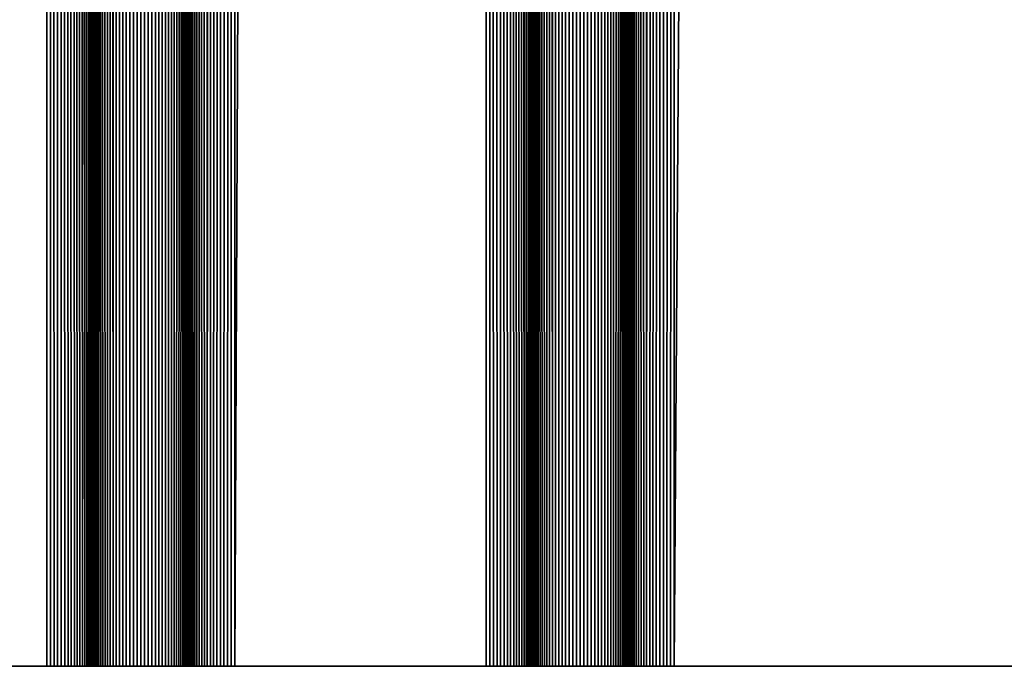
# Model space of a CAD drawing. Extents: x -302 to 302, y -900 to 900.
# Tile 7 of 256: x -260 to -244, y -900 to -890. Entities that reach past the tile are written whole.
import ezdxf

# ---------------------------------------------------------------- set-up
doc = ezdxf.new("R2010")
doc.units = 0
doc.header["$LTSCALE"] = 81.481481
for name, color, linetype in [('363', 7, 'CONTINUOUS'), ('429', 7, 'CONTINUOUS'), ('430', 7, 'CONTINUOUS'), ('431', 7, 'CONTINUOUS'), ('432', 7, 'CONTINUOUS'), ('433', 7, 'CONTINUOUS'), ('434', 7, 'CONTINUOUS'), ('435', 7, 'CONTINUOUS'), ('436', 7, 'CONTINUOUS'), ('437', 7, 'CONTINUOUS'), ('438', 7, 'CONTINUOUS'), ('439', 7, 'CONTINUOUS'), ('440', 7, 'CONTINUOUS'), ('441', 7, 'CONTINUOUS'), ('475', 7, 'CONTINUOUS')]:
    doc.layers.add(name, color=color, linetype=linetype)

msp = doc.modelspace()

# ---------------------------------------------------------------- linework, layer by layer
at = {"layer": '363', "color": 7, "linetype": 'CONTINUOUS'}
for points in [[(-151.5, -900), (-301.5, -900), (-283.085, -880), (-151.5, -900)], [(-257, -883), (-151.5, -900), (-283.085, -880), (-257, -883)], [(-151.5, -883), (-151.5, -900), (-257, -883), (-151.5, -883)]]:
    msp.add_3dface(points, dxfattribs=at)
at = {"layer": '429', "color": 7, "linetype": 'CONTINUOUS'}
for points in [[(-249.75, -900, 1.9), (-243.75, -900, 1.9), (-243.75, 0, 1.9), (-249.75, -900, 1.9)], [(-249.75, -900, 1.9), (-243.75, 0, 1.9), (-249.75, 0, 1.9), (-249.75, -900, 1.9)]]:
    msp.add_3dface(points, dxfattribs=at)
at = {"layer": '430', "color": 7, "linetype": 'CONTINUOUS'}
for points in [[(-250.5, -900, 2.65), (-250.498, -900, 2.591), (-250.5, 0, 2.65), (-250.5, -900, 2.65)], [(-250.491, -900, 2.533), (-250.479, -900, 2.475), (-250.5, 0, 2.65), (-250.491, -900, 2.533)], [(-250.498, -900, 2.591), (-250.491, -900, 2.533), (-250.5, 0, 2.65), (-250.498, -900, 2.591)], [(-250.479, -900, 2.475), (-250.463, -900, 2.418), (-250.5, 0, 2.65), (-250.479, -900, 2.475)], [(-250.463, -900, 2.418), (-250.443, -900, 2.363), (-250.5, 0, 2.65), (-250.463, -900, 2.418)], [(-250.443, -900, 2.363), (-250.418, -900, 2.31), (-250.5, 0, 2.65), (-250.443, -900, 2.363)], [(-250.418, -900, 2.31), (-250.389, -900, 2.258), (-250.5, 0, 2.65), (-250.418, -900, 2.31)], [(-250.389, -900, 2.258), (-250.357, -900, 2.209), (-250.5, 0, 2.65), (-250.389, -900, 2.258)], [(-250.357, -900, 2.209), (-250.32, -900, 2.163), (-250.5, 0, 2.65), (-250.357, -900, 2.209)], [(-250.32, -900, 2.163), (-250.28, -900, 2.12), (-250.5, 0, 2.65), (-250.32, -900, 2.163)], [(-250.28, -900, 2.12), (-250.237, -900, 2.08), (-250.5, 0, 2.65), (-250.28, -900, 2.12)], [(-250.237, -900, 2.08), (-250.191, -900, 2.043), (-250.5, 0, 2.65), (-250.237, -900, 2.08)], [(-250.191, -900, 2.043), (-249.75, 0, 1.9), (-250.5, 0, 2.65), (-250.191, -900, 2.043)], [(-250.142, -900, 2.011), (-249.75, 0, 1.9), (-250.191, -900, 2.043), (-250.142, -900, 2.011)], [(-250.09, -900, 1.982), (-249.75, 0, 1.9), (-250.142, -900, 2.011), (-250.09, -900, 1.982)], [(-250.037, -900, 1.957), (-249.75, 0, 1.9), (-250.09, -900, 1.982), (-250.037, -900, 1.957)], [(-249.982, -900, 1.937), (-249.75, 0, 1.9), (-250.037, -900, 1.957), (-249.982, -900, 1.937)], [(-249.925, -900, 1.921), (-249.75, 0, 1.9), (-249.982, -900, 1.937), (-249.925, -900, 1.921)], [(-249.867, -900, 1.909), (-249.75, 0, 1.9), (-249.925, -900, 1.921), (-249.867, -900, 1.909)], [(-249.809, -900, 1.902), (-249.75, 0, 1.9), (-249.867, -900, 1.909), (-249.809, -900, 1.902)], [(-249.75, -900, 1.9), (-249.75, 0, 1.9), (-249.809, -900, 1.902), (-249.75, -900, 1.9)]]:
    msp.add_3dface(points, dxfattribs=at)
at = {"layer": '431', "color": 7, "linetype": 'CONTINUOUS'}
for points in [[(-250.5, -900, 6.15), (-250.5, -900, 2.65), (-250.5, 0, 2.65), (-250.5, -900, 6.15)], [(-250.5, -900, 6.15), (-250.5, 0, 2.65), (-250.5, 0, 6.15), (-250.5, -900, 6.15)]]:
    msp.add_3dface(points, dxfattribs=at)
at = {"layer": '432', "color": 7, "linetype": 'CONTINUOUS'}
for points in [[(-251.737, 900, 6.72), (-252, 0, 6.15), (-251.691, -900, 6.757), (-251.737, 900, 6.72)], [(-251.691, -900, 6.757), (-251.691, 900, 6.757), (-251.737, 900, 6.72), (-251.691, -900, 6.757)], [(-251.691, -900, 6.757), (-251.642, -900, 6.789), (-251.691, 900, 6.757), (-251.691, -900, 6.757)], [(-251.642, -900, 6.789), (-251.642, 900, 6.789), (-251.691, 900, 6.757), (-251.642, -900, 6.789)], [(-251.642, -900, 6.789), (-251.59, -900, 6.818), (-251.642, 900, 6.789), (-251.642, -900, 6.789)], [(-251.59, -900, 6.818), (-251.59, 900, 6.818), (-251.642, 900, 6.789), (-251.59, -900, 6.818)], [(-251.59, -900, 6.818), (-251.537, -900, 6.843), (-251.59, 900, 6.818), (-251.59, -900, 6.818)], [(-251.537, -900, 6.843), (-251.537, 900, 6.843), (-251.59, 900, 6.818), (-251.537, -900, 6.843)], [(-251.537, -900, 6.843), (-251.482, -900, 6.863), (-251.537, 900, 6.843), (-251.537, -900, 6.843)], [(-251.482, -900, 6.863), (-251.482, 900, 6.863), (-251.537, 900, 6.843), (-251.482, -900, 6.863)], [(-251.482, -900, 6.863), (-251.425, -900, 6.879), (-251.482, 900, 6.863), (-251.482, -900, 6.863)], [(-251.425, -900, 6.879), (-251.425, 900, 6.879), (-251.482, 900, 6.863), (-251.425, -900, 6.879)], [(-251.425, -900, 6.879), (-251.367, -900, 6.891), (-251.425, 900, 6.879), (-251.425, -900, 6.879)], [(-251.367, -900, 6.891), (-251.367, 900, 6.891), (-251.425, 900, 6.879), (-251.367, -900, 6.891)], [(-251.367, -900, 6.891), (-251.309, -900, 6.898), (-251.367, 900, 6.891), (-251.367, -900, 6.891)], [(-251.309, -900, 6.898), (-251.309, 900, 6.898), (-251.367, 900, 6.891), (-251.309, -900, 6.898)], [(-251.309, -900, 6.898), (-251.25, -900, 6.9), (-251.309, 900, 6.898), (-251.309, -900, 6.898)], [(-251.25, -900, 6.9), (-251.25, 900, 6.9), (-251.309, 900, 6.898), (-251.25, -900, 6.9)], [(-251.25, -900, 6.9), (-251.191, -900, 6.898), (-251.25, 900, 6.9), (-251.25, -900, 6.9)], [(-251.191, -900, 6.898), (-251.191, 900, 6.898), (-251.25, 900, 6.9), (-251.191, -900, 6.898)], [(-251.191, -900, 6.898), (-251.133, -900, 6.891), (-251.191, 900, 6.898), (-251.191, -900, 6.898)], [(-251.133, -900, 6.891), (-251.133, 900, 6.891), (-251.191, 900, 6.898), (-251.133, -900, 6.891)], [(-251.133, -900, 6.891), (-251.075, -900, 6.879), (-251.133, 900, 6.891), (-251.133, -900, 6.891)], [(-251.075, -900, 6.879), (-251.075, 900, 6.879), (-251.133, 900, 6.891), (-251.075, -900, 6.879)], [(-251.075, -900, 6.879), (-251.018, -900, 6.863), (-251.075, 900, 6.879), (-251.075, -900, 6.879)], [(-251.018, -900, 6.863), (-251.018, 900, 6.863), (-251.075, 900, 6.879), (-251.018, -900, 6.863)], [(-251.018, -900, 6.863), (-250.963, -900, 6.843), (-251.018, 900, 6.863), (-251.018, -900, 6.863)], [(-250.963, -900, 6.843), (-250.963, 900, 6.843), (-251.018, 900, 6.863), (-250.963, -900, 6.843)], [(-250.963, -900, 6.843), (-250.91, -900, 6.818), (-250.963, 900, 6.843), (-250.963, -900, 6.843)], [(-250.91, -900, 6.818), (-250.91, 900, 6.818), (-250.963, 900, 6.843), (-250.91, -900, 6.818)], [(-250.91, -900, 6.818), (-250.858, -900, 6.789), (-250.91, 900, 6.818), (-250.91, -900, 6.818)], [(-250.858, -900, 6.789), (-250.858, 900, 6.789), (-250.91, 900, 6.818), (-250.858, -900, 6.789)], [(-250.858, -900, 6.789), (-250.809, -900, 6.757), (-250.858, 900, 6.789), (-250.858, -900, 6.789)], [(-250.809, -900, 6.757), (-250.809, 900, 6.757), (-250.858, 900, 6.789), (-250.809, -900, 6.757)], [(-250.809, -900, 6.757), (-250.763, -900, 6.72), (-250.809, 900, 6.757), (-250.809, -900, 6.757)], [(-250.763, -900, 6.72), (-250.5, 0, 6.15), (-250.809, 900, 6.757), (-250.763, -900, 6.72)], [(-252, -900, 6.15), (-251.998, -900, 6.209), (-252, 0, 6.15), (-252, -900, 6.15)], [(-251.991, -900, 6.267), (-251.979, -900, 6.325), (-252, 0, 6.15), (-251.991, -900, 6.267)], [(-251.998, -900, 6.209), (-251.991, -900, 6.267), (-252, 0, 6.15), (-251.998, -900, 6.209)], [(-251.979, -900, 6.325), (-251.963, -900, 6.382), (-252, 0, 6.15), (-251.979, -900, 6.325)], [(-251.963, -900, 6.382), (-251.943, -900, 6.437), (-252, 0, 6.15), (-251.963, -900, 6.382)], [(-251.943, -900, 6.437), (-251.918, -900, 6.49), (-252, 0, 6.15), (-251.943, -900, 6.437)], [(-251.918, -900, 6.49), (-251.889, -900, 6.542), (-252, 0, 6.15), (-251.918, -900, 6.49)], [(-251.889, -900, 6.542), (-251.857, -900, 6.591), (-252, 0, 6.15), (-251.889, -900, 6.542)], [(-251.857, -900, 6.591), (-251.82, -900, 6.637), (-252, 0, 6.15), (-251.857, -900, 6.591)], [(-251.82, -900, 6.637), (-251.78, -900, 6.68), (-252, 0, 6.15), (-251.82, -900, 6.637)], [(-251.78, -900, 6.68), (-251.737, -900, 6.72), (-252, 0, 6.15), (-251.78, -900, 6.68)], [(-251.737, -900, 6.72), (-251.691, -900, 6.757), (-252, 0, 6.15), (-251.737, -900, 6.72)], [(-250.72, -900, 6.68), (-250.5, 0, 6.15), (-250.763, -900, 6.72), (-250.72, -900, 6.68)], [(-250.68, -900, 6.637), (-250.5, 0, 6.15), (-250.72, -900, 6.68), (-250.68, -900, 6.637)], [(-250.643, -900, 6.591), (-250.5, 0, 6.15), (-250.68, -900, 6.637), (-250.643, -900, 6.591)], [(-250.611, -900, 6.542), (-250.5, 0, 6.15), (-250.643, -900, 6.591), (-250.611, -900, 6.542)], [(-250.582, -900, 6.49), (-250.5, 0, 6.15), (-250.611, -900, 6.542), (-250.582, -900, 6.49)], [(-250.557, -900, 6.437), (-250.5, 0, 6.15), (-250.582, -900, 6.49), (-250.557, -900, 6.437)], [(-250.537, -900, 6.382), (-250.5, 0, 6.15), (-250.557, -900, 6.437), (-250.537, -900, 6.382)], [(-250.521, -900, 6.325), (-250.5, 0, 6.15), (-250.537, -900, 6.382), (-250.521, -900, 6.325)], [(-250.509, -900, 6.267), (-250.5, 0, 6.15), (-250.521, -900, 6.325), (-250.509, -900, 6.267)], [(-250.502, -900, 6.209), (-250.5, 0, 6.15), (-250.509, -900, 6.267), (-250.502, -900, 6.209)], [(-250.5, -900, 6.15), (-250.5, 0, 6.15), (-250.502, -900, 6.209), (-250.5, -900, 6.15)]]:
    msp.add_3dface(points, dxfattribs=at)
at = {"layer": '433', "color": 7, "linetype": 'CONTINUOUS'}
for points in [[(-252, -900, 2.65), (-252, -900, 6.15), (-252, 0, 6.15), (-252, -900, 2.65)], [(-252, -900, 2.65), (-252, 0, 6.15), (-252, 0, 2.65), (-252, -900, 2.65)]]:
    msp.add_3dface(points, dxfattribs=at)
at = {"layer": '434', "color": 7, "linetype": 'CONTINUOUS'}
for points in [[(-252.75, -900, 1.9), (-252.691, -900, 1.902), (-252.75, 0, 1.9), (-252.75, -900, 1.9)], [(-252.633, -900, 1.909), (-252.575, -900, 1.921), (-252.75, 0, 1.9), (-252.633, -900, 1.909)], [(-252.691, -900, 1.902), (-252.633, -900, 1.909), (-252.75, 0, 1.9), (-252.691, -900, 1.902)], [(-252.575, -900, 1.921), (-252.518, -900, 1.937), (-252.75, 0, 1.9), (-252.575, -900, 1.921)], [(-252.518, -900, 1.937), (-252.463, -900, 1.957), (-252.75, 0, 1.9), (-252.518, -900, 1.937)], [(-252.463, -900, 1.957), (-252.41, -900, 1.982), (-252.75, 0, 1.9), (-252.463, -900, 1.957)], [(-252.41, -900, 1.982), (-252.358, -900, 2.011), (-252.75, 0, 1.9), (-252.41, -900, 1.982)], [(-252.358, -900, 2.011), (-252.309, -900, 2.043), (-252.75, 0, 1.9), (-252.358, -900, 2.011)], [(-252.309, -900, 2.043), (-252.263, -900, 2.08), (-252.75, 0, 1.9), (-252.309, -900, 2.043)], [(-252.263, -900, 2.08), (-252.22, -900, 2.12), (-252.75, 0, 1.9), (-252.263, -900, 2.08)], [(-252.22, -900, 2.12), (-252.18, -900, 2.163), (-252.75, 0, 1.9), (-252.22, -900, 2.12)], [(-252.18, -900, 2.163), (-252.143, -900, 2.209), (-252.75, 0, 1.9), (-252.18, -900, 2.163)], [(-252.143, -900, 2.209), (-252, 0, 2.65), (-252.75, 0, 1.9), (-252.143, -900, 2.209)], [(-252.111, -900, 2.258), (-252, 0, 2.65), (-252.143, -900, 2.209), (-252.111, -900, 2.258)], [(-252.082, -900, 2.31), (-252, 0, 2.65), (-252.111, -900, 2.258), (-252.082, -900, 2.31)], [(-252.057, -900, 2.363), (-252, 0, 2.65), (-252.082, -900, 2.31), (-252.057, -900, 2.363)], [(-252.037, -900, 2.418), (-252, 0, 2.65), (-252.057, -900, 2.363), (-252.037, -900, 2.418)], [(-252.021, -900, 2.475), (-252, 0, 2.65), (-252.037, -900, 2.418), (-252.021, -900, 2.475)], [(-252.009, -900, 2.533), (-252, 0, 2.65), (-252.021, -900, 2.475), (-252.009, -900, 2.533)], [(-252.002, -900, 2.591), (-252, 0, 2.65), (-252.009, -900, 2.533), (-252.002, -900, 2.591)], [(-252, -900, 2.65), (-252, 0, 2.65), (-252.002, -900, 2.591), (-252, -900, 2.65)]]:
    msp.add_3dface(points, dxfattribs=at)
at = {"layer": '435', "color": 7, "linetype": 'CONTINUOUS'}
for points in [[(-256.75, -900, 1.9), (-252.75, -900, 1.9), (-252.75, 0, 1.9), (-256.75, -900, 1.9)], [(-256.75, -900, 1.9), (-252.75, 0, 1.9), (-256.75, 0, 1.9), (-256.75, -900, 1.9)]]:
    msp.add_3dface(points, dxfattribs=at)
at = {"layer": '436', "color": 7, "linetype": 'CONTINUOUS'}
for points in [[(-257.5, -900, 2.65), (-257.498, -900, 2.591), (-257.5, 0, 2.65), (-257.5, -900, 2.65)], [(-257.491, -900, 2.533), (-257.479, -900, 2.475), (-257.5, 0, 2.65), (-257.491, -900, 2.533)], [(-257.498, -900, 2.591), (-257.491, -900, 2.533), (-257.5, 0, 2.65), (-257.498, -900, 2.591)], [(-257.479, -900, 2.475), (-257.463, -900, 2.418), (-257.5, 0, 2.65), (-257.479, -900, 2.475)], [(-257.463, -900, 2.418), (-257.443, -900, 2.363), (-257.5, 0, 2.65), (-257.463, -900, 2.418)], [(-257.443, -900, 2.363), (-257.418, -900, 2.31), (-257.5, 0, 2.65), (-257.443, -900, 2.363)], [(-257.418, -900, 2.31), (-257.389, -900, 2.258), (-257.5, 0, 2.65), (-257.418, -900, 2.31)], [(-257.389, -900, 2.258), (-257.357, -900, 2.209), (-257.5, 0, 2.65), (-257.389, -900, 2.258)], [(-257.357, -900, 2.209), (-257.32, -900, 2.163), (-257.5, 0, 2.65), (-257.357, -900, 2.209)], [(-257.32, -900, 2.163), (-257.28, -900, 2.12), (-257.5, 0, 2.65), (-257.32, -900, 2.163)], [(-257.28, -900, 2.12), (-257.237, -900, 2.08), (-257.5, 0, 2.65), (-257.28, -900, 2.12)], [(-257.237, -900, 2.08), (-257.191, -900, 2.043), (-257.5, 0, 2.65), (-257.237, -900, 2.08)], [(-257.191, -900, 2.043), (-256.75, 0, 1.9), (-257.5, 0, 2.65), (-257.191, -900, 2.043)], [(-257.142, -900, 2.011), (-256.75, 0, 1.9), (-257.191, -900, 2.043), (-257.142, -900, 2.011)], [(-257.09, -900, 1.982), (-256.75, 0, 1.9), (-257.142, -900, 2.011), (-257.09, -900, 1.982)], [(-257.037, -900, 1.957), (-256.75, 0, 1.9), (-257.09, -900, 1.982), (-257.037, -900, 1.957)], [(-256.982, -900, 1.937), (-256.75, 0, 1.9), (-257.037, -900, 1.957), (-256.982, -900, 1.937)], [(-256.925, -900, 1.921), (-256.75, 0, 1.9), (-256.982, -900, 1.937), (-256.925, -900, 1.921)], [(-256.867, -900, 1.909), (-256.75, 0, 1.9), (-256.925, -900, 1.921), (-256.867, -900, 1.909)], [(-256.809, -900, 1.902), (-256.75, 0, 1.9), (-256.867, -900, 1.909), (-256.809, -900, 1.902)], [(-256.75, -900, 1.9), (-256.75, 0, 1.9), (-256.809, -900, 1.902), (-256.75, -900, 1.9)]]:
    msp.add_3dface(points, dxfattribs=at)
at = {"layer": '437', "color": 7, "linetype": 'CONTINUOUS'}
for points in [[(-257.5, -900, 6.15), (-257.5, -900, 2.65), (-257.5, 0, 2.65), (-257.5, -900, 6.15)], [(-257.5, -900, 6.15), (-257.5, 0, 2.65), (-257.5, 0, 6.15), (-257.5, -900, 6.15)]]:
    msp.add_3dface(points, dxfattribs=at)
at = {"layer": '438', "color": 7, "linetype": 'CONTINUOUS'}
for points in [[(-258.737, 900, 6.72), (-259, 0, 6.15), (-258.691, -900, 6.757), (-258.737, 900, 6.72)], [(-258.691, -900, 6.757), (-258.691, 900, 6.757), (-258.737, 900, 6.72), (-258.691, -900, 6.757)], [(-258.691, -900, 6.757), (-258.642, -900, 6.789), (-258.691, 900, 6.757), (-258.691, -900, 6.757)], [(-258.642, -900, 6.789), (-258.642, 900, 6.789), (-258.691, 900, 6.757), (-258.642, -900, 6.789)], [(-258.642, -900, 6.789), (-258.59, -900, 6.818), (-258.642, 900, 6.789), (-258.642, -900, 6.789)], [(-258.59, -900, 6.818), (-258.59, 900, 6.818), (-258.642, 900, 6.789), (-258.59, -900, 6.818)], [(-258.59, -900, 6.818), (-258.537, -900, 6.843), (-258.59, 900, 6.818), (-258.59, -900, 6.818)], [(-258.537, -900, 6.843), (-258.537, 900, 6.843), (-258.59, 900, 6.818), (-258.537, -900, 6.843)], [(-258.537, -900, 6.843), (-258.482, -900, 6.863), (-258.537, 900, 6.843), (-258.537, -900, 6.843)], [(-258.482, -900, 6.863), (-258.482, 900, 6.863), (-258.537, 900, 6.843), (-258.482, -900, 6.863)], [(-258.482, -900, 6.863), (-258.425, -900, 6.879), (-258.482, 900, 6.863), (-258.482, -900, 6.863)], [(-258.425, -900, 6.879), (-258.425, 900, 6.879), (-258.482, 900, 6.863), (-258.425, -900, 6.879)], [(-258.425, -900, 6.879), (-258.367, -900, 6.891), (-258.425, 900, 6.879), (-258.425, -900, 6.879)], [(-258.367, -900, 6.891), (-258.367, 900, 6.891), (-258.425, 900, 6.879), (-258.367, -900, 6.891)], [(-258.367, -900, 6.891), (-258.309, -900, 6.898), (-258.367, 900, 6.891), (-258.367, -900, 6.891)], [(-258.309, -900, 6.898), (-258.309, 900, 6.898), (-258.367, 900, 6.891), (-258.309, -900, 6.898)], [(-258.309, -900, 6.898), (-258.25, -900, 6.9), (-258.309, 900, 6.898), (-258.309, -900, 6.898)], [(-258.25, -900, 6.9), (-258.25, 900, 6.9), (-258.309, 900, 6.898), (-258.25, -900, 6.9)], [(-258.25, -900, 6.9), (-258.191, -900, 6.898), (-258.25, 900, 6.9), (-258.25, -900, 6.9)], [(-258.191, -900, 6.898), (-258.191, 900, 6.898), (-258.25, 900, 6.9), (-258.191, -900, 6.898)], [(-258.191, -900, 6.898), (-258.133, -900, 6.891), (-258.191, 900, 6.898), (-258.191, -900, 6.898)], [(-258.133, -900, 6.891), (-258.133, 900, 6.891), (-258.191, 900, 6.898), (-258.133, -900, 6.891)], [(-258.133, -900, 6.891), (-258.075, -900, 6.879), (-258.133, 900, 6.891), (-258.133, -900, 6.891)], [(-258.075, -900, 6.879), (-258.075, 900, 6.879), (-258.133, 900, 6.891), (-258.075, -900, 6.879)], [(-258.075, -900, 6.879), (-258.018, -900, 6.863), (-258.075, 900, 6.879), (-258.075, -900, 6.879)], [(-258.018, -900, 6.863), (-258.018, 900, 6.863), (-258.075, 900, 6.879), (-258.018, -900, 6.863)], [(-258.018, -900, 6.863), (-257.963, -900, 6.843), (-258.018, 900, 6.863), (-258.018, -900, 6.863)], [(-257.963, -900, 6.843), (-257.963, 900, 6.843), (-258.018, 900, 6.863), (-257.963, -900, 6.843)], [(-257.963, -900, 6.843), (-257.91, -900, 6.818), (-257.963, 900, 6.843), (-257.963, -900, 6.843)], [(-257.91, -900, 6.818), (-257.91, 900, 6.818), (-257.963, 900, 6.843), (-257.91, -900, 6.818)], [(-257.91, -900, 6.818), (-257.858, -900, 6.789), (-257.91, 900, 6.818), (-257.91, -900, 6.818)], [(-257.858, -900, 6.789), (-257.858, 900, 6.789), (-257.91, 900, 6.818), (-257.858, -900, 6.789)], [(-257.858, -900, 6.789), (-257.809, -900, 6.757), (-257.858, 900, 6.789), (-257.858, -900, 6.789)], [(-257.809, -900, 6.757), (-257.809, 900, 6.757), (-257.858, 900, 6.789), (-257.809, -900, 6.757)], [(-257.809, -900, 6.757), (-257.763, -900, 6.72), (-257.809, 900, 6.757), (-257.809, -900, 6.757)], [(-257.763, -900, 6.72), (-257.5, 0, 6.15), (-257.809, 900, 6.757), (-257.763, -900, 6.72)], [(-259, -900, 6.15), (-258.998, -900, 6.209), (-259, 0, 6.15), (-259, -900, 6.15)], [(-258.991, -900, 6.267), (-258.979, -900, 6.325), (-259, 0, 6.15), (-258.991, -900, 6.267)], [(-258.998, -900, 6.209), (-258.991, -900, 6.267), (-259, 0, 6.15), (-258.998, -900, 6.209)], [(-258.979, -900, 6.325), (-258.963, -900, 6.382), (-259, 0, 6.15), (-258.979, -900, 6.325)], [(-258.963, -900, 6.382), (-258.943, -900, 6.437), (-259, 0, 6.15), (-258.963, -900, 6.382)], [(-258.943, -900, 6.437), (-258.918, -900, 6.49), (-259, 0, 6.15), (-258.943, -900, 6.437)], [(-258.918, -900, 6.49), (-258.889, -900, 6.542), (-259, 0, 6.15), (-258.918, -900, 6.49)], [(-258.889, -900, 6.542), (-258.857, -900, 6.591), (-259, 0, 6.15), (-258.889, -900, 6.542)], [(-258.857, -900, 6.591), (-258.82, -900, 6.637), (-259, 0, 6.15), (-258.857, -900, 6.591)], [(-258.82, -900, 6.637), (-258.78, -900, 6.68), (-259, 0, 6.15), (-258.82, -900, 6.637)], [(-258.78, -900, 6.68), (-258.737, -900, 6.72), (-259, 0, 6.15), (-258.78, -900, 6.68)], [(-258.737, -900, 6.72), (-258.691, -900, 6.757), (-259, 0, 6.15), (-258.737, -900, 6.72)], [(-257.72, -900, 6.68), (-257.5, 0, 6.15), (-257.763, -900, 6.72), (-257.72, -900, 6.68)], [(-257.68, -900, 6.637), (-257.5, 0, 6.15), (-257.72, -900, 6.68), (-257.68, -900, 6.637)], [(-257.643, -900, 6.591), (-257.5, 0, 6.15), (-257.68, -900, 6.637), (-257.643, -900, 6.591)], [(-257.611, -900, 6.542), (-257.5, 0, 6.15), (-257.643, -900, 6.591), (-257.611, -900, 6.542)], [(-257.582, -900, 6.49), (-257.5, 0, 6.15), (-257.611, -900, 6.542), (-257.582, -900, 6.49)], [(-257.557, -900, 6.437), (-257.5, 0, 6.15), (-257.582, -900, 6.49), (-257.557, -900, 6.437)], [(-257.537, -900, 6.382), (-257.5, 0, 6.15), (-257.557, -900, 6.437), (-257.537, -900, 6.382)], [(-257.521, -900, 6.325), (-257.5, 0, 6.15), (-257.537, -900, 6.382), (-257.521, -900, 6.325)], [(-257.509, -900, 6.267), (-257.5, 0, 6.15), (-257.521, -900, 6.325), (-257.509, -900, 6.267)], [(-257.502, -900, 6.209), (-257.5, 0, 6.15), (-257.509, -900, 6.267), (-257.502, -900, 6.209)], [(-257.5, -900, 6.15), (-257.5, 0, 6.15), (-257.502, -900, 6.209), (-257.5, -900, 6.15)]]:
    msp.add_3dface(points, dxfattribs=at)
at = {"layer": '439', "color": 7, "linetype": 'CONTINUOUS'}
for points in [[(-259, -900, 2.65), (-259, -900, 6.15), (-259, 0, 6.15), (-259, -900, 2.65)], [(-259, -900, 2.65), (-259, 0, 6.15), (-259, 0, 2.65), (-259, -900, 2.65)]]:
    msp.add_3dface(points, dxfattribs=at)
at = {"layer": '440', "color": 7, "linetype": 'CONTINUOUS'}
for points in [[(-259.75, -900, 1.9), (-259.691, -900, 1.902), (-259.75, 0, 1.9), (-259.75, -900, 1.9)], [(-259.633, -900, 1.909), (-259.575, -900, 1.921), (-259.75, 0, 1.9), (-259.633, -900, 1.909)], [(-259.691, -900, 1.902), (-259.633, -900, 1.909), (-259.75, 0, 1.9), (-259.691, -900, 1.902)], [(-259.575, -900, 1.921), (-259.518, -900, 1.937), (-259.75, 0, 1.9), (-259.575, -900, 1.921)], [(-259.518, -900, 1.937), (-259.463, -900, 1.957), (-259.75, 0, 1.9), (-259.518, -900, 1.937)], [(-259.463, -900, 1.957), (-259.41, -900, 1.982), (-259.75, 0, 1.9), (-259.463, -900, 1.957)], [(-259.41, -900, 1.982), (-259.358, -900, 2.011), (-259.75, 0, 1.9), (-259.41, -900, 1.982)], [(-259.358, -900, 2.011), (-259.309, -900, 2.043), (-259.75, 0, 1.9), (-259.358, -900, 2.011)], [(-259.309, -900, 2.043), (-259.263, -900, 2.08), (-259.75, 0, 1.9), (-259.309, -900, 2.043)], [(-259.263, -900, 2.08), (-259.22, -900, 2.12), (-259.75, 0, 1.9), (-259.263, -900, 2.08)], [(-259.22, -900, 2.12), (-259.18, -900, 2.163), (-259.75, 0, 1.9), (-259.22, -900, 2.12)], [(-259.18, -900, 2.163), (-259.143, -900, 2.209), (-259.75, 0, 1.9), (-259.18, -900, 2.163)], [(-259.143, -900, 2.209), (-259, 0, 2.65), (-259.75, 0, 1.9), (-259.143, -900, 2.209)], [(-259.111, -900, 2.258), (-259, 0, 2.65), (-259.143, -900, 2.209), (-259.111, -900, 2.258)], [(-259.082, -900, 2.31), (-259, 0, 2.65), (-259.111, -900, 2.258), (-259.082, -900, 2.31)], [(-259.057, -900, 2.363), (-259, 0, 2.65), (-259.082, -900, 2.31), (-259.057, -900, 2.363)], [(-259.037, -900, 2.418), (-259, 0, 2.65), (-259.057, -900, 2.363), (-259.037, -900, 2.418)], [(-259.021, -900, 2.475), (-259, 0, 2.65), (-259.037, -900, 2.418), (-259.021, -900, 2.475)], [(-259.009, -900, 2.533), (-259, 0, 2.65), (-259.021, -900, 2.475), (-259.009, -900, 2.533)], [(-259.002, -900, 2.591), (-259, 0, 2.65), (-259.009, -900, 2.533), (-259.002, -900, 2.591)], [(-259, -900, 2.65), (-259, 0, 2.65), (-259.002, -900, 2.591), (-259, -900, 2.65)]]:
    msp.add_3dface(points, dxfattribs=at)
at = {"layer": '441', "color": 7, "linetype": 'CONTINUOUS'}
for points in [[(-262.25, -900, 1.9), (-259.75, -900, 1.9), (-259.75, 0, 1.9), (-262.25, -900, 1.9)], [(-262.25, -900, 1.9), (-259.75, 0, 1.9), (-262.25, 0, 1.9), (-262.25, -900, 1.9)]]:
    msp.add_3dface(points, dxfattribs=at)
at = {"layer": '475', "color": 7, "linetype": 'CONTINUOUS'}
for points in [[(-301.5, -900, 1.9), (-301.5, -900), (-151.5, -900), (-301.5, -900, 1.9)], [(-300.25, -900, 1.9), (-301.5, -900, 1.9), (-151.5, -900), (-300.25, -900, 1.9)], [(-300.191, -900, 1.902), (-300.25, -900, 1.9), (-151.5, -900), (-300.191, -900, 1.902)], [(-300.133, -900, 1.909), (-300.191, -900, 1.902), (-151.5, -900), (-300.133, -900, 1.909)], [(-300.075, -900, 1.921), (-300.133, -900, 1.909), (-151.5, -900), (-300.075, -900, 1.921)], [(-297.25, -900, 1.9), (-300.075, -900, 1.921), (-151.5, -900), (-297.25, -900, 1.9)], [(-293.25, -900, 1.9), (-297.25, -900, 1.9), (-151.5, -900), (-293.25, -900, 1.9)], [(-293.191, -900, 1.902), (-293.25, -900, 1.9), (-151.5, -900), (-293.191, -900, 1.902)], [(-293.133, -900, 1.909), (-293.191, -900, 1.902), (-151.5, -900), (-293.133, -900, 1.909)], [(-293.075, -900, 1.921), (-293.133, -900, 1.909), (-151.5, -900), (-293.075, -900, 1.921)], [(-151.5, -900), (-290.25, -900, 1.9), (-293.075, -900, 1.921), (-151.5, -900)], [(-284.25, -900, 1.9), (-290.25, -900, 1.9), (-151.5, -900), (-284.25, -900, 1.9)], [(-284.191, -900, 1.902), (-284.25, -900, 1.9), (-151.5, -900), (-284.191, -900, 1.902)], [(-284.133, -900, 1.909), (-284.191, -900, 1.902), (-151.5, -900), (-284.133, -900, 1.909)], [(-284.075, -900, 1.921), (-284.133, -900, 1.909), (-151.5, -900), (-284.075, -900, 1.921)], [(-151.5, -900), (-281.25, -900, 1.9), (-284.075, -900, 1.921), (-151.5, -900)], [(-277.25, -900, 1.9), (-281.25, -900, 1.9), (-151.5, -900), (-277.25, -900, 1.9)], [(-277.191, -900, 1.902), (-277.25, -900, 1.9), (-151.5, -900), (-277.191, -900, 1.902)], [(-277.133, -900, 1.909), (-277.191, -900, 1.902), (-151.5, -900), (-277.133, -900, 1.909)], [(-277.075, -900, 1.921), (-277.133, -900, 1.909), (-151.5, -900), (-277.075, -900, 1.921)], [(-277.018, -900, 1.937), (-277.075, -900, 1.921), (-151.5, -900), (-277.018, -900, 1.937)], [(-274.25, -900, 1.9), (-277.018, -900, 1.937), (-151.5, -900), (-274.25, -900, 1.9)], [(-271.75, -900, 1.9), (-274.25, -900, 1.9), (-151.5, -900), (-271.75, -900, 1.9)], [(-271.691, -900, 1.902), (-271.75, -900, 1.9), (-151.5, -900), (-271.691, -900, 1.902)], [(-271.633, -900, 1.909), (-271.691, -900, 1.902), (-151.5, -900), (-271.633, -900, 1.909)], [(-271.575, -900, 1.921), (-271.633, -900, 1.909), (-151.5, -900), (-271.575, -900, 1.921)], [(-271.518, -900, 1.937), (-271.575, -900, 1.921), (-151.5, -900), (-271.518, -900, 1.937)], [(-271.463, -900, 1.957), (-271.518, -900, 1.937), (-151.5, -900), (-271.463, -900, 1.957)], [(-271.41, -900, 1.982), (-271.463, -900, 1.957), (-151.5, -900), (-271.41, -900, 1.982)], [(-271.358, -900, 2.011), (-271.41, -900, 1.982), (-151.5, -900), (-271.358, -900, 2.011)], [(-151.5, -900), (-262.25, -900, 1.9), (-271.358, -900, 2.011), (-151.5, -900)], [(-259.75, -900, 1.9), (-262.25, -900, 1.9), (-151.5, -900), (-259.75, -900, 1.9)], [(-259.691, -900, 1.902), (-259.75, -900, 1.9), (-151.5, -900), (-259.691, -900, 1.902)], [(-259.633, -900, 1.909), (-259.691, -900, 1.902), (-151.5, -900), (-259.633, -900, 1.909)], [(-259.575, -900, 1.921), (-259.633, -900, 1.909), (-151.5, -900), (-259.575, -900, 1.921)], [(-259.518, -900, 1.937), (-259.575, -900, 1.921), (-151.5, -900), (-259.518, -900, 1.937)], [(-259.463, -900, 1.957), (-259.518, -900, 1.937), (-256.75, -900, 1.9), (-259.463, -900, 1.957)], [(-256.75, -900, 1.9), (-259.518, -900, 1.937), (-151.5, -900), (-256.75, -900, 1.9)], [(-259.41, -900, 1.982), (-259.463, -900, 1.957), (-256.75, -900, 1.9), (-259.41, -900, 1.982)], [(-259.358, -900, 2.011), (-259.41, -900, 1.982), (-256.809, -900, 1.902), (-259.358, -900, 2.011)], [(-256.809, -900, 1.902), (-259.41, -900, 1.982), (-256.75, -900, 1.9), (-256.809, -900, 1.902)], [(-259.309, -900, 2.043), (-259.358, -900, 2.011), (-256.809, -900, 1.902), (-259.309, -900, 2.043)], [(-259.263, -900, 2.08), (-259.309, -900, 2.043), (-256.809, -900, 1.902), (-259.263, -900, 2.08)], [(-259.22, -900, 2.12), (-259.263, -900, 2.08), (-256.809, -900, 1.902), (-259.22, -900, 2.12)], [(-259.18, -900, 2.163), (-259.22, -900, 2.12), (-256.809, -900, 1.902), (-259.18, -900, 2.163)], [(-259.143, -900, 2.209), (-259.18, -900, 2.163), (-256.867, -900, 1.909), (-259.143, -900, 2.209)], [(-256.867, -900, 1.909), (-259.18, -900, 2.163), (-256.809, -900, 1.902), (-256.867, -900, 1.909)], [(-259.111, -900, 2.258), (-259.143, -900, 2.209), (-256.867, -900, 1.909), (-259.111, -900, 2.258)], [(-259.082, -900, 2.31), (-259.111, -900, 2.258), (-256.867, -900, 1.909), (-259.082, -900, 2.31)], [(-259.057, -900, 2.363), (-259.082, -900, 2.31), (-256.925, -900, 1.921), (-259.057, -900, 2.363)], [(-256.925, -900, 1.921), (-259.082, -900, 2.31), (-256.867, -900, 1.909), (-256.925, -900, 1.921)], [(-259.037, -900, 2.418), (-259.057, -900, 2.363), (-256.925, -900, 1.921), (-259.037, -900, 2.418)], [(-259.021, -900, 2.475), (-259.037, -900, 2.418), (-256.925, -900, 1.921), (-259.021, -900, 2.475)], [(-259.009, -900, 2.533), (-259.021, -900, 2.475), (-256.982, -900, 1.937), (-259.009, -900, 2.533)], [(-256.982, -900, 1.937), (-259.021, -900, 2.475), (-256.925, -900, 1.921), (-256.982, -900, 1.937)], [(-259.002, -900, 2.591), (-259.009, -900, 2.533), (-256.982, -900, 1.937), (-259.002, -900, 2.591)], [(-259, -900, 2.65), (-259.002, -900, 2.591), (-256.982, -900, 1.937), (-259, -900, 2.65)], [(-259, -900, 6.15), (-259, -900, 2.65), (-257.443, -900, 2.363), (-259, -900, 6.15)], [(-257.443, -900, 2.363), (-259, -900, 2.65), (-257.418, -900, 2.31), (-257.443, -900, 2.363)], [(-257.418, -900, 2.31), (-259, -900, 2.65), (-257.389, -900, 2.258), (-257.418, -900, 2.31)], [(-257.389, -900, 2.258), (-259, -900, 2.65), (-257.357, -900, 2.209), (-257.389, -900, 2.258)], [(-257.357, -900, 2.209), (-259, -900, 2.65), (-257.32, -900, 2.163), (-257.357, -900, 2.209)], [(-257.32, -900, 2.163), (-259, -900, 2.65), (-257.28, -900, 2.12), (-257.32, -900, 2.163)], [(-257.28, -900, 2.12), (-259, -900, 2.65), (-257.237, -900, 2.08), (-257.28, -900, 2.12)], [(-257.237, -900, 2.08), (-259, -900, 2.65), (-257.191, -900, 2.043), (-257.237, -900, 2.08)], [(-257.191, -900, 2.043), (-259, -900, 2.65), (-257.142, -900, 2.011), (-257.191, -900, 2.043)], [(-257.142, -900, 2.011), (-259, -900, 2.65), (-257.09, -900, 1.982), (-257.142, -900, 2.011)], [(-257.09, -900, 1.982), (-259, -900, 2.65), (-257.037, -900, 1.957), (-257.09, -900, 1.982)], [(-257.037, -900, 1.957), (-259, -900, 2.65), (-256.982, -900, 1.937), (-257.037, -900, 1.957)], [(-258.998, -900, 6.209), (-259, -900, 6.15), (-257.443, -900, 2.363), (-258.998, -900, 6.209)], [(-258.991, -900, 6.267), (-258.998, -900, 6.209), (-257.443, -900, 2.363), (-258.991, -900, 6.267)], [(-258.979, -900, 6.325), (-258.991, -900, 6.267), (-257.443, -900, 2.363), (-258.979, -900, 6.325)], [(-258.963, -900, 6.382), (-258.979, -900, 6.325), (-257.443, -900, 2.363), (-258.963, -900, 6.382)], [(-258.943, -900, 6.437), (-258.963, -900, 6.382), (-257.463, -900, 2.418), (-258.943, -900, 6.437)], [(-257.463, -900, 2.418), (-258.963, -900, 6.382), (-257.443, -900, 2.363), (-257.463, -900, 2.418)], [(-258.918, -900, 6.49), (-258.943, -900, 6.437), (-257.463, -900, 2.418), (-258.918, -900, 6.49)], [(-258.889, -900, 6.542), (-258.918, -900, 6.49), (-257.463, -900, 2.418), (-258.889, -900, 6.542)], [(-258.857, -900, 6.591), (-258.889, -900, 6.542), (-257.463, -900, 2.418), (-258.857, -900, 6.591)], [(-258.82, -900, 6.637), (-258.857, -900, 6.591), (-257.463, -900, 2.418), (-258.82, -900, 6.637)], [(-258.78, -900, 6.68), (-258.82, -900, 6.637), (-257.463, -900, 2.418), (-258.78, -900, 6.68)], [(-258.737, -900, 6.72), (-258.78, -900, 6.68), (-257.463, -900, 2.418), (-258.737, -900, 6.72)], [(-257.463, -900, 2.418), (-257.479, -900, 2.475), (-258.737, -900, 6.72), (-257.463, -900, 2.418)], [(-258.691, -900, 6.757), (-258.737, -900, 6.72), (-257.479, -900, 2.475), (-258.691, -900, 6.757)], [(-258.642, -900, 6.789), (-258.691, -900, 6.757), (-257.479, -900, 2.475), (-258.642, -900, 6.789)], [(-258.59, -900, 6.818), (-258.642, -900, 6.789), (-257.479, -900, 2.475), (-258.59, -900, 6.818)], [(-258.537, -900, 6.843), (-258.59, -900, 6.818), (-257.479, -900, 2.475), (-258.537, -900, 6.843)], [(-258.482, -900, 6.863), (-258.537, -900, 6.843), (-257.479, -900, 2.475), (-258.482, -900, 6.863)], [(-258.425, -900, 6.879), (-258.482, -900, 6.863), (-257.479, -900, 2.475), (-258.425, -900, 6.879)], [(-258.367, -900, 6.891), (-258.425, -900, 6.879), (-257.479, -900, 2.475), (-258.367, -900, 6.891)], [(-258.309, -900, 6.898), (-258.367, -900, 6.891), (-257.491, -900, 2.533), (-258.309, -900, 6.898)], [(-257.491, -900, 2.533), (-258.367, -900, 6.891), (-257.479, -900, 2.475), (-257.491, -900, 2.533)], [(-258.25, -900, 6.9), (-258.309, -900, 6.898), (-257.491, -900, 2.533), (-258.25, -900, 6.9)], [(-258.191, -900, 6.898), (-258.25, -900, 6.9), (-257.491, -900, 2.533), (-258.191, -900, 6.898)], [(-258.133, -900, 6.891), (-258.191, -900, 6.898), (-257.491, -900, 2.533), (-258.133, -900, 6.891)], [(-258.075, -900, 6.879), (-258.133, -900, 6.891), (-257.491, -900, 2.533), (-258.075, -900, 6.879)], [(-258.018, -900, 6.863), (-258.075, -900, 6.879), (-257.491, -900, 2.533), (-258.018, -900, 6.863)], [(-257.963, -900, 6.843), (-258.018, -900, 6.863), (-257.498, -900, 2.591), (-257.963, -900, 6.843)], [(-257.498, -900, 2.591), (-258.018, -900, 6.863), (-257.491, -900, 2.533), (-257.498, -900, 2.591)], [(-257.91, -900, 6.818), (-257.963, -900, 6.843), (-257.498, -900, 2.591), (-257.91, -900, 6.818)], [(-257.858, -900, 6.789), (-257.91, -900, 6.818), (-257.498, -900, 2.591), (-257.858, -900, 6.789)], [(-257.809, -900, 6.757), (-257.858, -900, 6.789), (-257.498, -900, 2.591), (-257.809, -900, 6.757)], [(-257.763, -900, 6.72), (-257.809, -900, 6.757), (-257.498, -900, 2.591), (-257.763, -900, 6.72)], [(-257.72, -900, 6.68), (-257.763, -900, 6.72), (-257.498, -900, 2.591), (-257.72, -900, 6.68)], [(-257.68, -900, 6.637), (-257.72, -900, 6.68), (-257.498, -900, 2.591), (-257.68, -900, 6.637)], [(-257.643, -900, 6.591), (-257.68, -900, 6.637), (-257.5, -900, 2.65), (-257.643, -900, 6.591)], [(-257.5, -900, 2.65), (-257.68, -900, 6.637), (-257.498, -900, 2.591), (-257.5, -900, 2.65)], [(-257.611, -900, 6.542), (-257.643, -900, 6.591), (-257.5, -900, 2.65), (-257.611, -900, 6.542)], [(-257.582, -900, 6.49), (-257.611, -900, 6.542), (-257.5, -900, 2.65), (-257.582, -900, 6.49)], [(-257.557, -900, 6.437), (-257.582, -900, 6.49), (-257.5, -900, 2.65), (-257.557, -900, 6.437)], [(-257.537, -900, 6.382), (-257.557, -900, 6.437), (-257.5, -900, 2.65), (-257.537, -900, 6.382)], [(-257.521, -900, 6.325), (-257.537, -900, 6.382), (-257.5, -900, 2.65), (-257.521, -900, 6.325)], [(-257.509, -900, 6.267), (-257.521, -900, 6.325), (-257.5, -900, 2.65), (-257.509, -900, 6.267)], [(-257.502, -900, 6.209), (-257.509, -900, 6.267), (-257.5, -900, 2.65), (-257.502, -900, 6.209)], [(-257.5, -900, 6.15), (-257.502, -900, 6.209), (-257.5, -900, 2.65), (-257.5, -900, 6.15)], [(-252.75, -900, 1.9), (-256.75, -900, 1.9), (-151.5, -900), (-252.75, -900, 1.9)], [(-252.691, -900, 1.902), (-252.75, -900, 1.9), (-151.5, -900), (-252.691, -900, 1.902)], [(-252.633, -900, 1.909), (-252.691, -900, 1.902), (-151.5, -900), (-252.633, -900, 1.909)], [(-252.575, -900, 1.921), (-252.633, -900, 1.909), (-151.5, -900), (-252.575, -900, 1.921)], [(-252.518, -900, 1.937), (-252.575, -900, 1.921), (-151.5, -900), (-252.518, -900, 1.937)], [(-252.463, -900, 1.957), (-252.518, -900, 1.937), (-249.75, -900, 1.9), (-252.463, -900, 1.957)], [(-249.75, -900, 1.9), (-252.518, -900, 1.937), (-151.5, -900), (-249.75, -900, 1.9)], [(-252.41, -900, 1.982), (-252.463, -900, 1.957), (-249.75, -900, 1.9), (-252.41, -900, 1.982)], [(-252.358, -900, 2.011), (-252.41, -900, 1.982), (-249.809, -900, 1.902), (-252.358, -900, 2.011)], [(-249.809, -900, 1.902), (-252.41, -900, 1.982), (-249.75, -900, 1.9), (-249.809, -900, 1.902)], [(-252.309, -900, 2.043), (-252.358, -900, 2.011), (-249.809, -900, 1.902), (-252.309, -900, 2.043)], [(-252.263, -900, 2.08), (-252.309, -900, 2.043), (-249.809, -900, 1.902), (-252.263, -900, 2.08)], [(-252.22, -900, 2.12), (-252.263, -900, 2.08), (-249.809, -900, 1.902), (-252.22, -900, 2.12)], [(-252.18, -900, 2.163), (-252.22, -900, 2.12), (-249.809, -900, 1.902), (-252.18, -900, 2.163)], [(-252.143, -900, 2.209), (-252.18, -900, 2.163), (-249.867, -900, 1.909), (-252.143, -900, 2.209)], [(-249.867, -900, 1.909), (-252.18, -900, 2.163), (-249.809, -900, 1.902), (-249.867, -900, 1.909)], [(-252.111, -900, 2.258), (-252.143, -900, 2.209), (-249.867, -900, 1.909), (-252.111, -900, 2.258)], [(-252.082, -900, 2.31), (-252.111, -900, 2.258), (-249.867, -900, 1.909), (-252.082, -900, 2.31)], [(-252.057, -900, 2.363), (-252.082, -900, 2.31), (-249.925, -900, 1.921), (-252.057, -900, 2.363)], [(-249.925, -900, 1.921), (-252.082, -900, 2.31), (-249.867, -900, 1.909), (-249.925, -900, 1.921)], [(-252.037, -900, 2.418), (-252.057, -900, 2.363), (-249.925, -900, 1.921), (-252.037, -900, 2.418)], [(-252.021, -900, 2.475), (-252.037, -900, 2.418), (-249.925, -900, 1.921), (-252.021, -900, 2.475)], [(-252.009, -900, 2.533), (-252.021, -900, 2.475), (-249.982, -900, 1.937), (-252.009, -900, 2.533)], [(-249.982, -900, 1.937), (-252.021, -900, 2.475), (-249.925, -900, 1.921), (-249.982, -900, 1.937)], [(-252.002, -900, 2.591), (-252.009, -900, 2.533), (-249.982, -900, 1.937), (-252.002, -900, 2.591)], [(-252, -900, 2.65), (-252.002, -900, 2.591), (-249.982, -900, 1.937), (-252, -900, 2.65)], [(-252, -900, 6.15), (-252, -900, 2.65), (-250.443, -900, 2.363), (-252, -900, 6.15)], [(-250.443, -900, 2.363), (-252, -900, 2.65), (-250.418, -900, 2.31), (-250.443, -900, 2.363)], [(-250.418, -900, 2.31), (-252, -900, 2.65), (-250.389, -900, 2.258), (-250.418, -900, 2.31)], [(-250.389, -900, 2.258), (-252, -900, 2.65), (-250.357, -900, 2.209), (-250.389, -900, 2.258)], [(-250.357, -900, 2.209), (-252, -900, 2.65), (-250.32, -900, 2.163), (-250.357, -900, 2.209)], [(-250.32, -900, 2.163), (-252, -900, 2.65), (-250.28, -900, 2.12), (-250.32, -900, 2.163)], [(-250.28, -900, 2.12), (-252, -900, 2.65), (-250.237, -900, 2.08), (-250.28, -900, 2.12)], [(-250.237, -900, 2.08), (-252, -900, 2.65), (-250.191, -900, 2.043), (-250.237, -900, 2.08)], [(-250.191, -900, 2.043), (-252, -900, 2.65), (-250.142, -900, 2.011), (-250.191, -900, 2.043)], [(-250.142, -900, 2.011), (-252, -900, 2.65), (-250.09, -900, 1.982), (-250.142, -900, 2.011)], [(-250.09, -900, 1.982), (-252, -900, 2.65), (-250.037, -900, 1.957), (-250.09, -900, 1.982)], [(-250.037, -900, 1.957), (-252, -900, 2.65), (-249.982, -900, 1.937), (-250.037, -900, 1.957)], [(-251.998, -900, 6.209), (-252, -900, 6.15), (-250.443, -900, 2.363), (-251.998, -900, 6.209)], [(-251.991, -900, 6.267), (-251.998, -900, 6.209), (-250.443, -900, 2.363), (-251.991, -900, 6.267)], [(-251.979, -900, 6.325), (-251.991, -900, 6.267), (-250.443, -900, 2.363), (-251.979, -900, 6.325)], [(-251.963, -900, 6.382), (-251.979, -900, 6.325), (-250.443, -900, 2.363), (-251.963, -900, 6.382)], [(-251.943, -900, 6.437), (-251.963, -900, 6.382), (-250.463, -900, 2.418), (-251.943, -900, 6.437)], [(-250.463, -900, 2.418), (-251.963, -900, 6.382), (-250.443, -900, 2.363), (-250.463, -900, 2.418)], [(-251.918, -900, 6.49), (-251.943, -900, 6.437), (-250.463, -900, 2.418), (-251.918, -900, 6.49)], [(-251.889, -900, 6.542), (-251.918, -900, 6.49), (-250.463, -900, 2.418), (-251.889, -900, 6.542)], [(-251.857, -900, 6.591), (-251.889, -900, 6.542), (-250.463, -900, 2.418), (-251.857, -900, 6.591)], [(-251.82, -900, 6.637), (-251.857, -900, 6.591), (-250.463, -900, 2.418), (-251.82, -900, 6.637)], [(-251.78, -900, 6.68), (-251.82, -900, 6.637), (-250.463, -900, 2.418), (-251.78, -900, 6.68)], [(-251.737, -900, 6.72), (-251.78, -900, 6.68), (-250.463, -900, 2.418), (-251.737, -900, 6.72)], [(-250.463, -900, 2.418), (-250.479, -900, 2.475), (-251.737, -900, 6.72), (-250.463, -900, 2.418)], [(-251.691, -900, 6.757), (-251.737, -900, 6.72), (-250.479, -900, 2.475), (-251.691, -900, 6.757)], [(-251.642, -900, 6.789), (-251.691, -900, 6.757), (-250.479, -900, 2.475), (-251.642, -900, 6.789)], [(-251.59, -900, 6.818), (-251.642, -900, 6.789), (-250.479, -900, 2.475), (-251.59, -900, 6.818)], [(-251.537, -900, 6.843), (-251.59, -900, 6.818), (-250.479, -900, 2.475), (-251.537, -900, 6.843)], [(-251.482, -900, 6.863), (-251.537, -900, 6.843), (-250.479, -900, 2.475), (-251.482, -900, 6.863)], [(-251.425, -900, 6.879), (-251.482, -900, 6.863), (-250.479, -900, 2.475), (-251.425, -900, 6.879)], [(-251.367, -900, 6.891), (-251.425, -900, 6.879), (-250.479, -900, 2.475), (-251.367, -900, 6.891)], [(-251.309, -900, 6.898), (-251.367, -900, 6.891), (-250.491, -900, 2.533), (-251.309, -900, 6.898)], [(-250.491, -900, 2.533), (-251.367, -900, 6.891), (-250.479, -900, 2.475), (-250.491, -900, 2.533)], [(-251.25, -900, 6.9), (-251.309, -900, 6.898), (-250.491, -900, 2.533), (-251.25, -900, 6.9)], [(-251.191, -900, 6.898), (-251.25, -900, 6.9), (-250.491, -900, 2.533), (-251.191, -900, 6.898)], [(-251.133, -900, 6.891), (-251.191, -900, 6.898), (-250.491, -900, 2.533), (-251.133, -900, 6.891)], [(-251.075, -900, 6.879), (-251.133, -900, 6.891), (-250.491, -900, 2.533), (-251.075, -900, 6.879)], [(-251.018, -900, 6.863), (-251.075, -900, 6.879), (-250.491, -900, 2.533), (-251.018, -900, 6.863)], [(-250.963, -900, 6.843), (-251.018, -900, 6.863), (-250.498, -900, 2.591), (-250.963, -900, 6.843)], [(-250.498, -900, 2.591), (-251.018, -900, 6.863), (-250.491, -900, 2.533), (-250.498, -900, 2.591)], [(-250.91, -900, 6.818), (-250.963, -900, 6.843), (-250.498, -900, 2.591), (-250.91, -900, 6.818)], [(-250.858, -900, 6.789), (-250.91, -900, 6.818), (-250.498, -900, 2.591), (-250.858, -900, 6.789)], [(-250.809, -900, 6.757), (-250.858, -900, 6.789), (-250.498, -900, 2.591), (-250.809, -900, 6.757)], [(-250.763, -900, 6.72), (-250.809, -900, 6.757), (-250.498, -900, 2.591), (-250.763, -900, 6.72)], [(-250.72, -900, 6.68), (-250.763, -900, 6.72), (-250.498, -900, 2.591), (-250.72, -900, 6.68)], [(-250.68, -900, 6.637), (-250.72, -900, 6.68), (-250.498, -900, 2.591), (-250.68, -900, 6.637)], [(-250.643, -900, 6.591), (-250.68, -900, 6.637), (-250.5, -900, 2.65), (-250.643, -900, 6.591)], [(-250.5, -900, 2.65), (-250.68, -900, 6.637), (-250.498, -900, 2.591), (-250.5, -900, 2.65)], [(-250.611, -900, 6.542), (-250.643, -900, 6.591), (-250.5, -900, 2.65), (-250.611, -900, 6.542)], [(-250.582, -900, 6.49), (-250.611, -900, 6.542), (-250.5, -900, 2.65), (-250.582, -900, 6.49)], [(-250.557, -900, 6.437), (-250.582, -900, 6.49), (-250.5, -900, 2.65), (-250.557, -900, 6.437)], [(-250.537, -900, 6.382), (-250.557, -900, 6.437), (-250.5, -900, 2.65), (-250.537, -900, 6.382)], [(-250.521, -900, 6.325), (-250.537, -900, 6.382), (-250.5, -900, 2.65), (-250.521, -900, 6.325)], [(-250.509, -900, 6.267), (-250.521, -900, 6.325), (-250.5, -900, 2.65), (-250.509, -900, 6.267)], [(-250.502, -900, 6.209), (-250.509, -900, 6.267), (-250.5, -900, 2.65), (-250.502, -900, 6.209)], [(-250.5, -900, 6.15), (-250.502, -900, 6.209), (-250.5, -900, 2.65), (-250.5, -900, 6.15)], [(-243.75, -900, 1.9), (-249.75, -900, 1.9), (-151.5, -900), (-243.75, -900, 1.9)]]:
    msp.add_3dface(points, dxfattribs=at)

doc.saveas('drawing.dxf')
